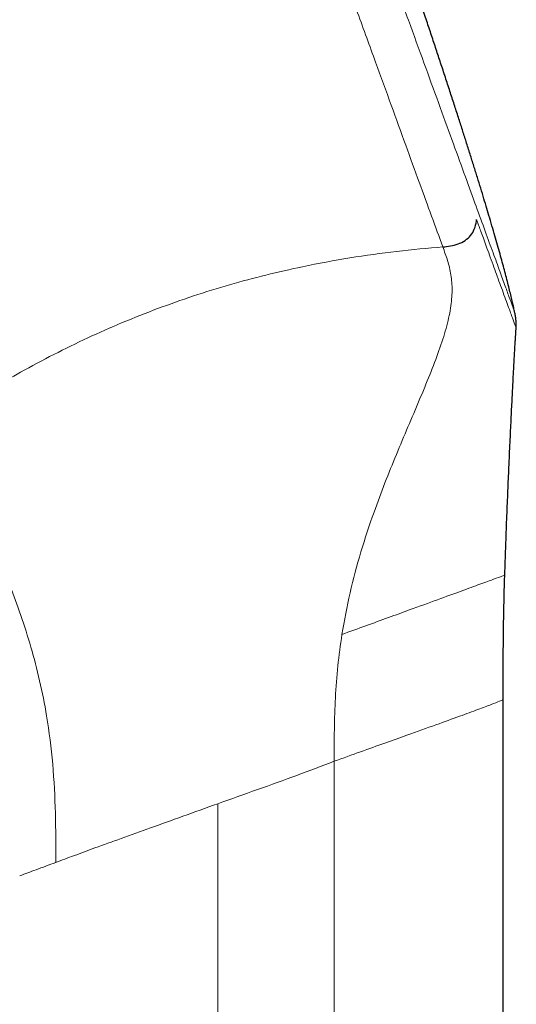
# Model space of a CAD drawing. Header units: millimetres. Extents: x 8 to 971, y 12 to 977.
# Tile 111 of 196: x 65 to 86, y 735 to 777. Entities that reach past the tile are written whole.
import ezdxf

# ---------------------------------------------------------------- set-up
doc = ezdxf.new("R2010")
doc.units = ezdxf.units.MM

msp = doc.modelspace()

# ---------------------------------------------------------------- linework, layer by layer
at = {"color": 252, "linetype": 'Continuous', "lineweight": 0}
for p, q in [((85.312, 621.077), (85.312, 747.833)), ((78.072, 745.198), (78.072, 620.991)), ((73.072, 743.378), (73.072, 620.931))]:
    msp.add_line(p, q, dxfattribs=at)
at = {"color": 7, "linetype": 'Continuous', "lineweight": 30}
msp.add_line((85.322, 621.077), (85.322, 747.833), dxfattribs=at)
at = {"color": 252, "linetype": 'Continuous', "lineweight": 0}
for points, knots in [([(52.261, 850.994), (52.268, 850.975), (52.281, 850.939), (52.389, 850.643), (52.56, 850.172), (52.801, 849.511), (53.108, 848.668), (53.481, 847.644), (53.917, 846.444), (54.416, 845.073), (54.975, 843.538), (55.591, 841.845), (56.262, 840.001), (56.986, 838.013), (57.758, 835.892), (58.576, 833.644), (59.436, 831.281), (60.335, 828.813), (61.268, 826.249), (62.232, 823.601), (63.222, 820.88), (64.234, 818.098), (65.265, 815.267), (66.309, 812.398), (67.362, 809.505), (68.419, 806.6), (69.477, 803.694), (70.53, 800.801), (71.574, 797.933), (72.604, 795.102), (73.617, 792.32), (74.607, 789.599), (75.571, 786.951), (76.504, 784.387), (77.403, 781.918), (78.263, 779.555), (79.081, 777.308), (79.834, 775.239), (80.523, 773.346), (81.149, 771.624), (81.728, 770.033), (82.263, 768.566), (82.575, 767.706), (82.732, 767.277)], [0, 0, 0, 0, 0.024615, 0.04923, 0.073844, 0.098459, 0.123074, 0.147689, 0.172303, 0.196918, 0.221533, 0.246148, 0.270763, 0.295377, 0.319992, 0.344607, 0.369222, 0.393836, 0.418451, 0.443066, 0.467681, 0.492296, 0.51691, 0.541525, 0.56614, 0.590755, 0.615369, 0.639984, 0.664599, 0.689214, 0.713829, 0.738443, 0.763058, 0.787673, 0.812288, 0.836903, 0.861517, 0.886132, 0.908906, 0.931679, 0.954453, 0.977226, 1, 1, 1, 1]), ([(84.112, 769.16), (83.959, 769.581), (83.652, 770.424), (83.126, 771.871), (82.552, 773.446), (81.93, 775.157), (81.252, 777.019), (80.518, 779.036), (79.729, 781.203), (78.9, 783.48), (78.034, 785.859), (77.135, 788.329), (76.207, 790.88), (75.252, 793.502), (74.277, 796.184), (73.283, 798.912), (72.277, 801.676), (71.263, 804.464), (70.583, 806.331), (70.244, 807.264)], [0, 0, 0, 0, 0.057052, 0.114107, 0.171161, 0.228211, 0.285257, 0.344814, 0.404376, 0.463943, 0.523509, 0.583072, 0.642629, 0.702186, 0.761748, 0.821314, 0.880881, 0.940443, 1, 1, 1, 1]), ([(85.815, 764.481), (85.81, 764.495), (85.799, 764.525), (85.715, 764.758), (85.58, 765.127), (85.391, 765.645), (85.151, 766.306), (84.858, 767.112), (84.517, 768.049), (84.247, 768.789), (84.113, 769.159)], [0, 0, 0, 0, 0.124991, 0.249991, 0.375001, 0.500013, 0.62502, 0.750017, 0.875006, 1, 1, 1, 1]), ([(84.181, 768.447), (84.181, 768.447), (84.183, 768.443), (84.188, 768.428), (84.207, 768.377), (84.246, 768.269), (84.312, 768.091), (84.4, 767.848), (84.509, 767.548), (84.637, 767.198), (84.78, 766.807), (84.927, 766.402), (85.075, 765.995), (85.22, 765.596), (85.363, 765.203), (85.499, 764.829), (85.612, 764.521), (85.701, 764.276), (85.77, 764.086), (85.831, 763.918), (85.86, 763.839), (85.871, 763.809), (85.873, 763.801), (85.876, 763.795), (85.877, 763.79), (85.879, 763.787), (85.879, 763.785), (85.88, 763.784), (85.88, 763.784), (85.88, 763.784)], [0, 0, 0, 0, 0.000163, 0.001374, 0.004674, 0.017053, 0.037136, 0.064923, 0.100413, 0.143606, 0.194502, 0.253102, 0.312153, 0.377391, 0.448817, 0.526429, 0.610229, 0.675614, 0.744324, 0.816357, 0.916524, 0.92813, 0.939808, 0.95156, 0.963385, 0.975282, 0.987253, 0.999296, 1, 1, 1, 1]), ([(61.189, 759.784), (61.556, 760.028), (62.286, 760.514), (63.432, 761.22), (64.676, 761.94), (66.026, 762.664), (67.484, 763.376), (68.973, 764.034), (70.49, 764.636), (72.029, 765.179), (73.583, 765.66), (75.147, 766.079), (76.874, 766.473), (78.755, 766.819), (80.776, 767.103), (82.076, 767.218), (82.732, 767.277)], [0, 0, 0, 0, 0.059757, 0.118977, 0.177867, 0.247013, 0.31544, 0.38352, 0.451627, 0.519844, 0.587955, 0.65634, 0.725374, 0.815723, 0.907017, 1, 1, 1, 1]), ([(82.732, 767.277), (82.803, 767.081), (82.946, 766.688), (83.096, 766.086), (83.15, 765.418), (83.084, 764.658), (82.891, 763.796), (82.582, 762.839), (82.184, 761.802), (81.728, 760.704), (81.238, 759.557), (80.736, 758.37), (80.244, 757.149), (79.722, 755.758), (79.203, 754.189), (78.724, 752.436), (78.51, 751.238), (78.403, 750.639)], [0, 0, 0, 0, 0.062521, 0.125037, 0.187533, 0.250009, 0.312482, 0.374958, 0.437447, 0.499922, 0.562412, 0.624958, 0.687479, 0.749993, 0.833342, 0.916675, 1, 1, 1, 1]), ([(66.124, 740.849), (66.123, 741.555), (66.121, 742.967), (66.017, 745.083), (65.775, 746.991), (65.442, 748.666), (65.067, 750.109), (64.631, 751.47), (64.106, 752.876), (63.512, 754.279), (62.893, 755.633), (62.342, 756.824), (61.891, 757.873), (61.511, 758.834), (61.296, 759.468), (61.189, 759.785)], [0, 0, 0, 0, 0.083367, 0.166703, 0.250004, 0.312501, 0.374989, 0.437475, 0.499972, 0.583273, 0.666603, 0.749928, 0.833258, 0.916638, 1, 1, 1, 1]), ([(78.404, 750.64), (78.747, 750.765), (79.433, 751.015), (80.408, 751.37), (81.456, 751.751), (82.535, 752.144), (83.557, 752.516), (84.366, 752.811), (84.948, 753.023), (85.319, 753.158), (85.367, 753.175), (85.39, 753.184)], [0, 0, 0, 0, 0.0835274, 0.1669344, 0.2504439, 0.3756358, 0.5007412, 0.6258451, 0.7510606, 0.8762853, 1, 1, 1, 1]), ([(78.072, 745.198), (78.072, 745.653), (78.072, 746.563), (78.113, 747.928), (78.212, 749.29), (78.339, 750.19), (78.403, 750.64)], [0, 0, 0, 0, 0.2500131, 0.5000179, 0.750009, 1, 1, 1, 1]), ([(85.312, 747.833), (85.274, 747.818), (85.195, 747.787), (84.83, 747.644), (84.264, 747.429), (83.471, 747.137), (82.449, 746.767), (81.346, 746.374), (80.242, 745.98), (79.201, 745.607), (78.452, 745.336), (78.072, 745.198)], [0, 0, 0, 0, 0.108701, 0.221641, 0.339056, 0.461158, 0.588131, 0.720143, 0.81107, 0.904343, 1, 1, 1, 1]), ([(73.072, 743.378), (73.644, 743.581), (74.788, 743.985), (76.477, 744.592), (77.541, 744.996), (78.072, 745.198)], [0, 0, 0, 0, 0.3333339, 0.6666666, 1, 1, 1, 1]), ([(66.122, 740.858), (66.382, 740.954), (66.925, 741.156), (67.861, 741.499), (68.952, 741.895), (70.214, 742.348), (71.602, 742.846), (72.572, 743.197), (73.072, 743.378)], [0, 0, 0, 0, 0.125284, 0.261046, 0.42593, 0.604044, 0.795399, 1, 1, 1, 1]), ([(66.122, 740.858), (65.836, 740.751), (65.297, 740.551), (64.805, 740.37), (64.574, 740.285)], [0, 0, 0, 0, 0.530341, 1, 1, 1, 1])]:
    msp.add_open_spline(points, degree=3, knots=knots, dxfattribs=at)
at = {"color": 7, "linetype": 'Continuous', "lineweight": 30}
for points, knots in [([(85.815, 764.481), (85.809, 764.508), (85.789, 764.608), (85.749, 764.789), (85.694, 765.03), (85.631, 765.291), (85.561, 765.575), (85.483, 765.883), (85.398, 766.204), (85.308, 766.539), (85.212, 766.888), (85.108, 767.26), (84.995, 767.656), (84.873, 768.078), (84.748, 768.502), (84.622, 768.927), (84.494, 769.352), (84.358, 769.798), (84.214, 770.266), (84.062, 770.755), (83.901, 771.267), (83.737, 771.786), (83.57, 772.312), (83.399, 772.843), (83.221, 773.396), (83.034, 773.969), (82.84, 774.564), (82.643, 775.162), (82.446, 775.76), (82.247, 776.358), (82.041, 776.975), (81.828, 777.612), (81.607, 778.269), (81.382, 778.932), (81.155, 779.602), (80.925, 780.278), (80.688, 780.972), (80.444, 781.685), (80.192, 782.417), (79.933, 783.17), (79.666, 783.941), (79.391, 784.733), (79.108, 785.546), (78.819, 786.374), (78.524, 787.217), (78.223, 788.076), (77.914, 788.956), (77.594, 789.862), (77.264, 790.795), (76.924, 791.756), (76.575, 792.74), (76.217, 793.746), (75.852, 794.769), (75.481, 795.809), (75.103, 796.866), (74.715, 797.946), (74.316, 799.056), (73.905, 800.198), (73.482, 801.373), (73.048, 802.573), (72.605, 803.798), (72.152, 805.048), (71.688, 806.325), (71.376, 807.184), (71.218, 807.618)], [0, 0, 0, 0, 0.0017939, 0.0067554, 0.0121725, 0.0180727, 0.0244844, 0.0314347, 0.0389516, 0.0463634, 0.0542956, 0.0627701, 0.0718079, 0.0814302, 0.0916585, 0.1009241, 0.1106641, 0.1208917, 0.1316207, 0.1428643, 0.1546357, 0.1669488, 0.1787227, 0.1909734, 0.2037108, 0.2169456, 0.230688, 0.2449483, 0.2583407, 0.2721756, 0.2864603, 0.301203, 0.3164113, 0.3320927, 0.3473186, 0.3629784, 0.3790788, 0.3956261, 0.4126269, 0.4300877, 0.4480145, 0.4664143, 0.4852935, 0.5046583, 0.5241565, 0.5441357, 0.5646016, 0.585561, 0.6074143, 0.6297919, 0.6526997, 0.6761446, 0.7001331, 0.7242286, 0.7488603, 0.774035, 0.7997584, 0.8265789, 0.8539836, 0.8819792, 0.9105722, 0.9397689, 0.969576, 1, 1, 1, 1]), ([(82.731, 767.278), (82.841, 767.288), (83.067, 767.307), (83.392, 767.391), (83.69, 767.538), (83.933, 767.753), (84.101, 768.037), (84.165, 768.282), (84.179, 768.425), (84.182, 768.45)], [0, 0, 0, 0, 0.160453, 0.33126, 0.50114, 0.658402, 0.807332, 0.96676, 1, 1, 1, 1]), ([(85.878, 763.784), (85.88, 763.799), (85.886, 763.866), (85.885, 763.988), (85.874, 764.149), (85.85, 764.314), (85.827, 764.425), (85.815, 764.482)], [0, 0, 0, 0, 0.0655, 0.28711, 0.516577, 0.753321, 1, 1, 1, 1]), ([(85.393, 753.183), (85.394, 753.193), (85.4, 753.433), (85.416, 753.896), (85.438, 754.546), (85.46, 755.155), (85.482, 755.724), (85.504, 756.273), (85.526, 756.8), (85.548, 757.308), (85.571, 757.825), (85.594, 758.35), (85.619, 758.88), (85.642, 759.382), (85.665, 759.855), (85.686, 760.299), (85.706, 760.713), (85.725, 761.099), (85.744, 761.458), (85.761, 761.788), (85.777, 762.09), (85.791, 762.364), (85.805, 762.615), (85.819, 762.847), (85.832, 763.066), (85.851, 763.373), (85.867, 763.612), (85.879, 763.78), (85.88, 763.784)], [0, 0, 0, 0, 0.002656, 0.067986, 0.130941, 0.186572, 0.24023, 0.291931, 0.341692, 0.389537, 0.43548, 0.488133, 0.538104, 0.585415, 0.630096, 0.672171, 0.710984, 0.747334, 0.781242, 0.812733, 0.840825, 0.866701, 0.890381, 0.911887, 0.932242, 0.952363, 0.99891, 1, 1, 1, 1]), ([(85.322, 747.837), (85.323, 748.56), (85.323, 749.461), (85.332, 750.429), (85.338, 750.889), (85.351, 751.77), (85.374, 752.585), (85.391, 753.184)], [0, 0, 0, 0, 0.405361, 0.505779, 0.542823, 0.663588, 1, 1, 1, 1])]:
    msp.add_open_spline(points, degree=3, knots=knots, dxfattribs=at)

doc.saveas('drawing.dxf')
